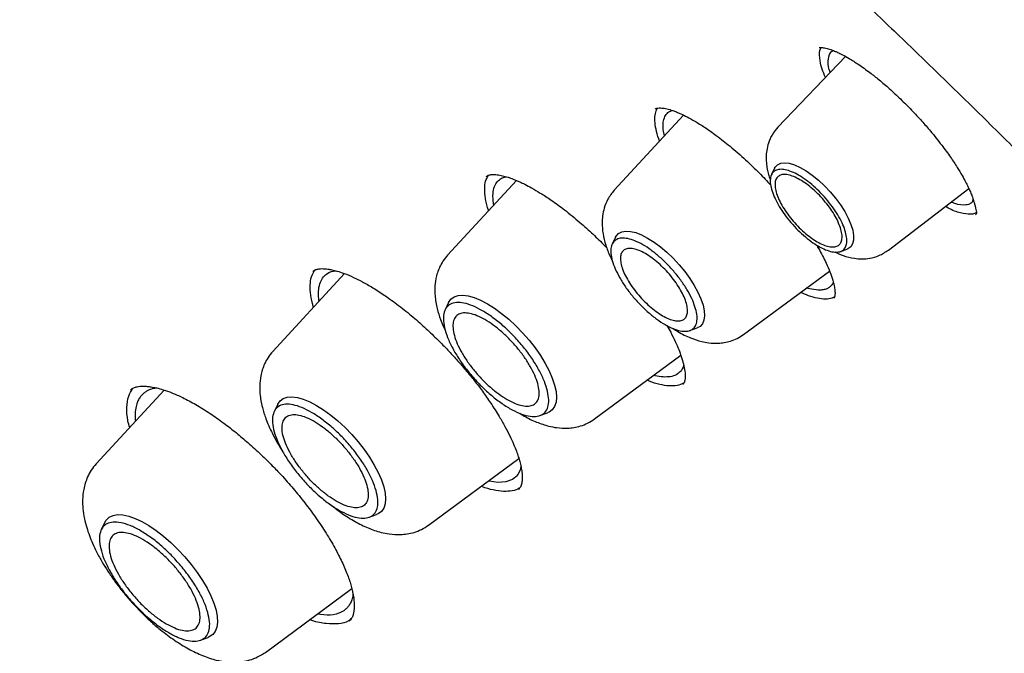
# Model space of a CAD drawing. Header units: millimetres. Extents: x 8 to 1762, y 12 to 2803.
# Tile 36 of 119: x 1512 to 1527, y 1042 to 1052. Entities that reach past the tile are written whole.
import ezdxf

# ---------------------------------------------------------------- set-up
doc = ezdxf.new("R2010")
doc.units = ezdxf.units.MM

msp = doc.modelspace()

# ---------------------------------------------------------------- linework, layer by layer
at = {"color": 7, "linetype": 'Continuous', "lineweight": 30}
for p, q in [((1524.345, 1051.217), (1523.314, 1050.139)), ((1521.869, 1050.321), (1520.811, 1049.172)), ((1523.263, 1049.509), (1523.215, 1049.412)), ((1519.317, 1049.324), (1518.266, 1048.181)), ((1525.002, 1048.258), (1526.229, 1049.201)), ((1526.335, 1048.801), (1526.331, 1048.795)), ((1520.834, 1048.456), (1520.783, 1048.351)), ((1524.269, 1048.238), (1524.371, 1048.274)), ((1522.788, 1046.97), (1524.101, 1047.939)), ((1516.691, 1047.9), (1515.596, 1046.711)), ((1518.281, 1047.456), (1518.228, 1047.346)), ((1521.969, 1047.029), (1522.079, 1047.069)), ((1520.512, 1045.679), (1521.829, 1046.652)), ((1513.935, 1046.12), (1512.898, 1044.993)), ((1515.671, 1045.902), (1515.617, 1045.793)), ((1519.678, 1045.731), (1519.792, 1045.772)), ((1517.977, 1044.057), (1519.355, 1045.075)), ((1517.067, 1044.178), (1517.182, 1044.219)), ((1513.03, 1044.098), (1512.975, 1043.988)), ((1515.482, 1042.113), (1516.802, 1043.088)), ((1514.491, 1042.299), (1514.607, 1042.341))]:
    msp.add_line(p, q, dxfattribs=at)
at = {"color": 7, "linetype": 'Continuous', "lineweight": 30, "flags": 128}
for points in [[(1523.263, 1049.509), (1523.272, 1049.525), (1523.308, 1049.563), (1523.356, 1049.585), (1523.417, 1049.593), (1523.487, 1049.584), (1523.567, 1049.561), (1523.653, 1049.522), (1523.744, 1049.469), (1523.838, 1049.404), (1523.932, 1049.328), (1524.024, 1049.242), (1524.112, 1049.149), (1524.195, 1049.051), (1524.269, 1048.949), (1524.334, 1048.848), (1524.388, 1048.748), (1524.429, 1048.652), (1524.457, 1048.563), (1524.47, 1048.483), (1524.47, 1048.412), (1524.455, 1048.354), (1524.426, 1048.31), (1524.383, 1048.28), (1524.371, 1048.274)], [(1520.834, 1048.456), (1520.844, 1048.473), (1520.88, 1048.513), (1520.93, 1048.539), (1520.991, 1048.55), (1521.062, 1048.545), (1521.142, 1048.525), (1521.23, 1048.491), (1521.323, 1048.443), (1521.42, 1048.381), (1521.518, 1048.308), (1521.617, 1048.225), (1521.712, 1048.133), (1521.804, 1048.034), (1521.889, 1047.931), (1521.966, 1047.825), (1522.034, 1047.718), (1522.092, 1047.614), (1522.137, 1047.513), (1522.169, 1047.418), (1522.187, 1047.331), (1522.192, 1047.253), (1522.183, 1047.187), (1522.159, 1047.133), (1522.123, 1047.093), (1522.079, 1047.069)], [(1518.281, 1047.456), (1518.282, 1047.456), (1518.317, 1047.507), (1518.366, 1047.543), (1518.427, 1047.564), (1518.499, 1047.569), (1518.582, 1047.559), (1518.673, 1047.534), (1518.771, 1047.494), (1518.875, 1047.44), (1518.983, 1047.372), (1519.092, 1047.292), (1519.202, 1047.202), (1519.309, 1047.102), (1519.413, 1046.994), (1519.511, 1046.882), (1519.602, 1046.765), (1519.685, 1046.646), (1519.757, 1046.528), (1519.818, 1046.412), (1519.866, 1046.301), (1519.902, 1046.196), (1519.923, 1046.098), (1519.93, 1046.011), (1519.923, 1045.934), (1519.901, 1045.87), (1519.866, 1045.82), (1519.817, 1045.784), (1519.792, 1045.772)], [(1515.671, 1045.902), (1515.671, 1045.903), (1515.707, 1045.954), (1515.755, 1045.99), (1515.816, 1046.011), (1515.889, 1046.016), (1515.971, 1046.006), (1516.062, 1045.981), (1516.161, 1045.941), (1516.265, 1045.886), (1516.372, 1045.819), (1516.482, 1045.739), (1516.591, 1045.648), (1516.699, 1045.549), (1516.803, 1045.441), (1516.901, 1045.328), (1516.992, 1045.212), (1517.074, 1045.093), (1517.147, 1044.975), (1517.208, 1044.859), (1517.256, 1044.748), (1517.291, 1044.642), (1517.313, 1044.545), (1517.32, 1044.457), (1517.312, 1044.381), (1517.291, 1044.317), (1517.256, 1044.266), (1517.207, 1044.23), (1517.182, 1044.219)], [(1519.387, 1044.953), (1519.374, 1044.896), (1519.337, 1044.828), (1519.317, 1044.804), (1519.312, 1044.799), (1519.311, 1044.797), (1519.31, 1044.797), (1519.31, 1044.797), (1519.31, 1044.797), (1519.31, 1044.797), (1519.31, 1044.797), (1519.31, 1044.797), (1519.31, 1044.797), (1519.256, 1044.755), (1519.155, 1044.718), (1519.035, 1044.709), (1518.899, 1044.727), (1518.888, 1044.73)], [(1513.03, 1044.098), (1513.052, 1044.135), (1513.097, 1044.177), (1513.155, 1044.205), (1513.225, 1044.217), (1513.305, 1044.213), (1513.394, 1044.194), (1513.492, 1044.16), (1513.596, 1044.111), (1513.704, 1044.049), (1513.815, 1043.973), (1513.927, 1043.886), (1514.039, 1043.789), (1514.147, 1043.684), (1514.251, 1043.572), (1514.349, 1043.454), (1514.44, 1043.334), (1514.521, 1043.213), (1514.591, 1043.093), (1514.65, 1042.975), (1514.695, 1042.863), (1514.728, 1042.757), (1514.746, 1042.659), (1514.75, 1042.572), (1514.74, 1042.496), (1514.716, 1042.433), (1514.677, 1042.384), (1514.626, 1042.349), (1514.607, 1042.341)]]:
    msp.add_lwpolyline(points, dxfattribs=at)
at = {"color": 7, "linetype": 'Continuous', "lineweight": 30}
for points, knots in [([(1566.118, 1002.181), (1566.206, 1002.264), (1566.372, 1002.422), (1566.576, 1002.629), (1566.765, 1002.83), (1566.943, 1003.029), (1567.103, 1003.218), (1567.25, 1003.399), (1567.397, 1003.588), (1567.538, 1003.779), (1567.672, 1003.97), (1567.801, 1004.162), (1567.935, 1004.371), (1568.076, 1004.602), (1568.217, 1004.848), (1568.352, 1005.1), (1568.485, 1005.362), (1568.615, 1005.636), (1568.74, 1005.917), (1568.853, 1006.19), (1568.954, 1006.45), (1569.044, 1006.699), (1569.132, 1006.956), (1569.219, 1007.23), (1569.306, 1007.524), (1569.39, 1007.835), (1569.471, 1008.162), (1569.548, 1008.508), (1569.619, 1008.865), (1569.684, 1009.235), (1569.734, 1009.566), (1569.772, 1009.849), (1569.799, 1010.071), (1569.821, 1010.274), (1569.839, 1010.456), (1569.856, 1010.644), (1569.872, 1010.85), (1569.889, 1011.092), (1569.904, 1011.363), (1569.915, 1011.623), (1569.922, 1011.868), (1569.927, 1012.091), (1569.929, 1012.318), (1569.929, 1012.531), (1569.928, 1012.702), (1569.926, 1012.829), (1569.924, 1012.918), (1569.922, 1012.993), (1569.921, 1013.068), (1569.918, 1013.17), (1569.913, 1013.312), (1569.906, 1013.502), (1569.892, 1013.79), (1569.869, 1014.161), (1569.836, 1014.599), (1569.792, 1015.072), (1569.737, 1015.577), (1569.668, 1016.113), (1569.594, 1016.628), (1569.513, 1017.132), (1569.427, 1017.626), (1569.335, 1018.107), (1569.244, 1018.561), (1569.152, 1018.991), (1569.058, 1019.41), (1568.949, 1019.869), (1568.82, 1020.387), (1568.668, 1020.97), (1568.495, 1021.592), (1568.339, 1022.126), (1568.211, 1022.548), (1568.122, 1022.835), (1568.039, 1023.099), (1567.962, 1023.338), (1567.887, 1023.569), (1567.815, 1023.786), (1567.744, 1023.999), (1567.664, 1024.233), (1567.566, 1024.517), (1567.444, 1024.863), (1567.306, 1025.248), (1567.145, 1025.687), (1566.958, 1026.181), (1566.744, 1026.734), (1566.505, 1027.335), (1566.241, 1027.979), (1565.957, 1028.651), (1565.604, 1029.463), (1565.179, 1030.404), (1564.677, 1031.475), (1564.196, 1032.461), (1563.744, 1033.36), (1563.324, 1034.173), (1562.9, 1034.974), (1562.481, 1035.746), (1562.078, 1036.474), (1561.696, 1037.149), (1561.356, 1037.741), (1561.056, 1038.255), (1560.795, 1038.697), (1560.54, 1039.123), (1560.277, 1039.56), (1559.99, 1040.029), (1559.682, 1040.527), (1559.355, 1041.05), (1559.007, 1041.599), (1558.632, 1042.182), (1558.232, 1042.796), (1557.703, 1043.595), (1557.053, 1044.559), (1556.284, 1045.671), (1555.515, 1046.757), (1554.748, 1047.816), (1553.879, 1048.989), (1552.896, 1050.282), (1551.789, 1051.698), (1550.658, 1053.103), (1549.505, 1054.496), (1548.33, 1055.877), (1547.134, 1057.243), (1545.92, 1058.593), (1544.731, 1059.88), (1543.57, 1061.104), (1542.441, 1062.266), (1541.3, 1063.411), (1540.149, 1064.538), (1539.072, 1065.566), (1538.066, 1066.505), (1537.126, 1067.365), (1536.162, 1068.23), (1535.171, 1069.098), (1534.282, 1069.86), (1533.5, 1070.518), (1532.832, 1071.071), (1532.17, 1071.611), (1531.531, 1072.123), (1530.938, 1072.593), (1530.391, 1073.019), (1529.892, 1073.404), (1529.436, 1073.751), (1529.082, 1074.017), (1528.816, 1074.215), (1528.613, 1074.366), (1528.385, 1074.535), (1528.118, 1074.731), (1527.813, 1074.953), (1527.47, 1075.201), (1527.09, 1075.473), (1526.672, 1075.769), (1526.212, 1076.091), (1525.709, 1076.437), (1525.165, 1076.808), (1524.581, 1077.198), (1523.959, 1077.607), (1523.302, 1078.03), (1522.613, 1078.465), (1521.891, 1078.91), (1521.133, 1079.367), (1520.619, 1079.666), (1520.355, 1079.819)], [0, 0, 0, 0, 0.005222, 0.0099109, 0.0145947, 0.0193305, 0.0235696, 0.0275822, 0.0318769, 0.0363006, 0.0403132, 0.0444077, 0.0488708, 0.0537545, 0.0589458, 0.0640399, 0.0689969, 0.0745937, 0.0799893, 0.0851358, 0.0899366, 0.0943888, 0.0986791, 0.1037885, 0.1088676, 0.1140513, 0.1197888, 0.125481, 0.1313728, 0.1373576, 0.1434353, 0.1472309, 0.1507115, 0.1538495, 0.1566451, 0.1591471, 0.1624593, 0.1661071, 0.1701377, 0.1746455, 0.1777244, 0.1809928, 0.1844426, 0.1876177, 0.1902516, 0.1917987, 0.193071, 0.1940686, 0.195013, 0.1962718, 0.198404, 0.2010846, 0.2043135, 0.2105327, 0.2165325, 0.2223117, 0.229706, 0.2367048, 0.2433523, 0.2496872, 0.2561776, 0.2623048, 0.2680696, 0.2734727, 0.2786241, 0.2840091, 0.2907292, 0.2978533, 0.3053812, 0.3133124, 0.3169648, 0.3203787, 0.323485, 0.3262838, 0.328775, 0.3315725, 0.3338662, 0.3361947, 0.3397214, 0.3437107, 0.3481384, 0.3530012, 0.358741, 0.364988, 0.3717423, 0.3790032, 0.386578, 0.3941151, 0.4058684, 0.417511, 0.4290433, 0.4377947, 0.4464817, 0.4551025, 0.463366, 0.4710591, 0.4781823, 0.4847355, 0.4897508, 0.4943722, 0.498652, 0.5031697, 0.508086, 0.513401, 0.5187774, 0.5245081, 0.5305931, 0.5370324, 0.5437507, 0.5556155, 0.5672271, 0.5785855, 0.589691, 0.6005436, 0.6156064, 0.6306208, 0.6456341, 0.6606464, 0.6756582, 0.6906698, 0.7056812, 0.7206926, 0.7341433, 0.7475945, 0.7610463, 0.7744983, 0.7879508, 0.7985309, 0.8092981, 0.820318, 0.831591, 0.8431171, 0.8505839, 0.8581534, 0.8657817, 0.8730206, 0.8797532, 0.8858724, 0.891503, 0.8966447, 0.9012976, 0.9034786, 0.9056296, 0.9081849, 0.911197, 0.9146659, 0.9185176, 0.9228101, 0.9275434, 0.9327177, 0.9384392, 0.944618, 0.9512542, 0.958348, 0.9658995, 0.9737617, 0.9820657, 0.9908117, 1, 1, 1, 1]), ([(1482.247, 1069.873), (1482.297, 1069.912), (1482.447, 1070.026), (1482.708, 1070.203), (1483.029, 1070.405), (1483.363, 1070.593), (1483.707, 1070.768), (1484.061, 1070.929), (1484.427, 1071.077), (1484.803, 1071.212), (1485.189, 1071.334), (1485.585, 1071.442), (1485.992, 1071.537), (1486.409, 1071.618), (1486.835, 1071.686), (1487.271, 1071.741), (1487.717, 1071.782), (1488.172, 1071.81), (1488.637, 1071.825), (1489.111, 1071.826), (1489.594, 1071.813), (1490.085, 1071.787), (1490.586, 1071.748), (1491.096, 1071.696), (1491.613, 1071.629), (1492.14, 1071.55), (1492.674, 1071.457), (1493.217, 1071.351), (1493.767, 1071.231), (1494.325, 1071.098), (1494.89, 1070.952), (1495.463, 1070.792), (1496.042, 1070.619), (1496.629, 1070.433), (1497.222, 1070.234), (1497.822, 1070.022), (1498.428, 1069.797), (1499.04, 1069.559), (1499.658, 1069.308), (1500.281, 1069.044), (1500.91, 1068.768), (1501.545, 1068.479), (1502.184, 1068.178), (1502.828, 1067.864), (1503.477, 1067.537), (1504.13, 1067.199), (1504.787, 1066.848), (1505.448, 1066.486), (1506.113, 1066.111), (1506.781, 1065.725), (1507.453, 1065.327), (1508.127, 1064.918), (1508.805, 1064.497), (1509.485, 1064.065), (1510.167, 1063.622), (1510.851, 1063.168), (1511.538, 1062.704), (1512.225, 1062.228), (1512.915, 1061.742), (1513.605, 1061.246), (1514.297, 1060.74), (1514.989, 1060.224), (1515.681, 1059.698), (1516.374, 1059.162), (1517.067, 1058.617), (1517.76, 1058.062), (1518.452, 1057.499), (1519.144, 1056.926), (1519.834, 1056.345), (1520.524, 1055.755), (1521.212, 1055.157), (1521.899, 1054.551), (1522.583, 1053.937), (1523.266, 1053.315), (1523.947, 1052.686), (1524.625, 1052.049), (1525.3, 1051.405), (1525.972, 1050.755), (1526.641, 1050.098), (1527.307, 1049.434), (1527.969, 1048.764), (1528.627, 1048.088), (1529.281, 1047.406), (1529.931, 1046.719), (1530.576, 1046.026), (1531.216, 1045.328), (1531.852, 1044.626), (1532.483, 1043.918), (1533.108, 1043.207), (1533.727, 1042.491), (1534.341, 1041.771), (1534.949, 1041.048), (1535.551, 1040.321), (1536.146, 1039.591), (1536.735, 1038.858), (1537.317, 1038.122), (1537.892, 1037.384), (1538.46, 1036.643), (1539.02, 1035.901), (1539.573, 1035.157), (1540.118, 1034.411), (1540.656, 1033.664), (1541.185, 1032.917), (1541.706, 1032.168), (1542.219, 1031.419), (1542.723, 1030.67), (1543.219, 1029.92), (1543.705, 1029.171), (1544.182, 1028.423), (1544.65, 1027.675), (1545.109, 1026.929), (1545.558, 1026.183), (1545.998, 1025.439), (1546.428, 1024.697), (1546.847, 1023.957), (1547.257, 1023.219), (1547.656, 1022.484), (1548.045, 1021.751), (1548.423, 1021.022), (1548.791, 1020.296), (1549.148, 1019.573), (1549.494, 1018.854), (1549.83, 1018.139), (1550.154, 1017.428), (1550.467, 1016.721), (1550.768, 1016.02), (1551.058, 1015.323), (1551.337, 1014.631), (1551.604, 1013.945), (1551.859, 1013.264), (1552.103, 1012.59), (1552.335, 1011.921), (1552.555, 1011.259), (1552.763, 1010.603), (1552.959, 1009.954), (1553.142, 1009.312), (1553.314, 1008.677), (1553.474, 1008.05), (1553.621, 1007.43), (1553.756, 1006.818), (1553.878, 1006.215), (1553.989, 1005.619), (1554.087, 1005.032), (1554.172, 1004.454), (1554.245, 1003.884), (1554.306, 1003.324), (1554.354, 1002.772), (1554.39, 1002.23), (1554.413, 1001.698), (1554.424, 1001.175), (1554.422, 1000.663), (1554.408, 1000.16), (1554.382, 999.668), (1554.343, 999.186), (1554.292, 998.715), (1554.229, 998.254), (1554.153, 997.804), (1554.065, 997.365), (1553.965, 996.937), (1553.853, 996.52), (1553.728, 996.115), (1553.592, 995.721), (1553.443, 995.338), (1553.282, 994.967), (1553.109, 994.608), (1552.924, 994.26), (1552.727, 993.925), (1552.518, 993.601), (1552.297, 993.289), (1552.064, 992.99), (1551.857, 992.745), (1551.725, 992.605), (1551.678, 992.555)], [0, 0, 0, 0, 0.003019, 0.009018, 0.015013, 0.021003, 0.026987, 0.032964, 0.038934, 0.044896, 0.05085, 0.056798, 0.062738, 0.068672, 0.074599, 0.080522, 0.086439, 0.092353, 0.098263, 0.10417, 0.110074, 0.115976, 0.121877, 0.127776, 0.133675, 0.139572, 0.14547, 0.151367, 0.157264, 0.163161, 0.169058, 0.174956, 0.180854, 0.186753, 0.192652, 0.198551, 0.204451, 0.210352, 0.216253, 0.222155, 0.228057, 0.23396, 0.239864, 0.245768, 0.251673, 0.257578, 0.263484, 0.269391, 0.275298, 0.281205, 0.287113, 0.293021, 0.29893, 0.304839, 0.310749, 0.316659, 0.322569, 0.32848, 0.334391, 0.340302, 0.346214, 0.352126, 0.358038, 0.363951, 0.369863, 0.375776, 0.381689, 0.387603, 0.393516, 0.39943, 0.405344, 0.411258, 0.417172, 0.423087, 0.429001, 0.434916, 0.44083, 0.446745, 0.45266, 0.458575, 0.46449, 0.470405, 0.47632, 0.482235, 0.488151, 0.494066, 0.499981, 0.505896, 0.511812, 0.517727, 0.523642, 0.529557, 0.535472, 0.541388, 0.547303, 0.553218, 0.559132, 0.565047, 0.570962, 0.576877, 0.582791, 0.588705, 0.59462, 0.600534, 0.606448, 0.612361, 0.618275, 0.624188, 0.630102, 0.636015, 0.641927, 0.64784, 0.653752, 0.659664, 0.665576, 0.671487, 0.677399, 0.683309, 0.68922, 0.69513, 0.70104, 0.706949, 0.712858, 0.718766, 0.724674, 0.730582, 0.736489, 0.742396, 0.748302, 0.754207, 0.760112, 0.766017, 0.77192, 0.777823, 0.783726, 0.789628, 0.795529, 0.80143, 0.80733, 0.81323, 0.819129, 0.825027, 0.830925, 0.836822, 0.842719, 0.848615, 0.854512, 0.860408, 0.866304, 0.872201, 0.878098, 0.883995, 0.889893, 0.895793, 0.901694, 0.907597, 0.913503, 0.919412, 0.925324, 0.93124, 0.937161, 0.943087, 0.949019, 0.954958, 0.960904, 0.966857, 0.972818, 0.978786, 0.984762, 0.990744, 0.996733, 1, 1, 1, 1]), ([(1523.944, 1051.353), (1523.945, 1051.353), (1523.949, 1051.354), (1523.986, 1051.354), (1524.056, 1051.342), (1524.125, 1051.321), (1524.18, 1051.299), (1524.231, 1051.277), (1524.305, 1051.241), (1524.41, 1051.182), (1524.55, 1051.093), (1524.704, 1050.983), (1524.863, 1050.857), (1525.02, 1050.724), (1525.13, 1050.62), (1525.187, 1050.567)], [0, 0, 0, 0, 0.1101407, 0.2120741, 0.3048091, 0.3791289, 0.4083392, 0.4420556, 0.49247, 0.5596574, 0.6437244, 0.744843, 0.8219099, 0.9068573, 1, 1, 1, 1]), ([(1524.039, 1050.896), (1524.021, 1050.939), (1523.973, 1051.054), (1523.949, 1051.201), (1523.947, 1051.312), (1523.972, 1051.347), (1523.976, 1051.353)], [0, 0, 0, 0, 0.212938, 0.571227, 0.929922, 1, 1, 1, 1]), ([(1524.112, 1050.972), (1524.102, 1051.002), (1524.071, 1051.103), (1524.088, 1051.217), (1524.118, 1051.297), (1524.162, 1051.306), (1524.163, 1051.306)], [0, 0, 0, 0, 0.168509, 0.582765, 0.996633, 1, 1, 1, 1]), ([(1525.187, 1050.567), (1525.243, 1050.511), (1525.353, 1050.403), (1525.506, 1050.237), (1525.661, 1050.058), (1525.811, 1049.871), (1525.947, 1049.685), (1526.05, 1049.529), (1526.125, 1049.404), (1526.178, 1049.306), (1526.217, 1049.229), (1526.248, 1049.161), (1526.275, 1049.096), (1526.296, 1049.039), (1526.311, 1048.989), (1526.324, 1048.944), (1526.335, 1048.895), (1526.344, 1048.851), (1526.348, 1048.817), (1526.341, 1048.806), (1526.337, 1048.8)], [0, 0, 0, 0, 0.073362, 0.14202, 0.205975, 0.292923, 0.369042, 0.43435, 0.489026, 0.533312, 0.567202, 0.600274, 0.635071, 0.673204, 0.698086, 0.735203, 0.784331, 0.845039, 0.916901, 1, 1, 1, 1]), ([(1521.504, 1049.925), (1521.5, 1049.935), (1521.474, 1050.001), (1521.448, 1050.107), (1521.429, 1050.239), (1521.435, 1050.348), (1521.459, 1050.401), (1521.47, 1050.427)], [0, 0, 0, 0, 0.047013, 0.28897, 0.530944, 0.773173, 1, 1, 1, 1]), ([(1521.438, 1050.415), (1521.445, 1050.419), (1521.458, 1050.427), (1521.491, 1050.431), (1521.542, 1050.43), (1521.614, 1050.419), (1521.691, 1050.396), (1521.765, 1050.369), (1521.836, 1050.338), (1521.93, 1050.293), (1522.05, 1050.226), (1522.199, 1050.133), (1522.379, 1050.006), (1522.59, 1049.842), (1522.741, 1049.708), (1522.82, 1049.637)], [0, 0, 0, 0, 0.102472, 0.184512, 0.245552, 0.320723, 0.394948, 0.432027, 0.477269, 0.534282, 0.603119, 0.683873, 0.7767, 0.881885, 1, 1, 1, 1]), ([(1521.579, 1050.006), (1521.576, 1050.021), (1521.567, 1050.054), (1521.562, 1050.099), (1521.558, 1050.146), (1521.559, 1050.19), (1521.567, 1050.252), (1521.592, 1050.317), (1521.638, 1050.369), (1521.68, 1050.386), (1521.698, 1050.392)], [0, 0, 0, 0, 0.070727, 0.155165, 0.24232, 0.33219, 0.424769, 0.652544, 0.85294, 1, 1, 1, 1]), ([(1523.314, 1050.138), (1523.282, 1050.099), (1523.22, 1050.025), (1523.167, 1049.899), (1523.14, 1049.784), (1523.131, 1049.673), (1523.137, 1049.572), (1523.153, 1049.477), (1523.173, 1049.396), (1523.19, 1049.349), (1523.199, 1049.326)], [0, 0, 0, 0, 0.176528, 0.33302, 0.46925, 0.585847, 0.714838, 0.822638, 0.913111, 1, 1, 1, 1]), ([(1522.82, 1049.637), (1522.891, 1049.57), (1523.022, 1049.447), (1523.146, 1049.313), (1523.203, 1049.252)], [0, 0, 0, 0, 0.543239, 1, 1, 1, 1]), ([(1518.894, 1048.864), (1518.887, 1048.885), (1518.858, 1048.966), (1518.836, 1049.089), (1518.83, 1049.227), (1518.848, 1049.334), (1518.88, 1049.382), (1518.893, 1049.403)], [0, 0, 0, 0, 0.087757, 0.330803, 0.574056, 0.817173, 1, 1, 1, 1]), ([(1518.856, 1049.383), (1518.868, 1049.391), (1518.889, 1049.406), (1518.944, 1049.415), (1519.015, 1049.413), (1519.1, 1049.398), (1519.183, 1049.375), (1519.256, 1049.349), (1519.317, 1049.324), (1519.377, 1049.298), (1519.453, 1049.261), (1519.557, 1049.206), (1519.691, 1049.127), (1519.859, 1049.017), (1520.061, 1048.87), (1520.208, 1048.748), (1520.286, 1048.682)], [0, 0, 0, 0, 0.103299, 0.196836, 0.280522, 0.354233, 0.417754, 0.470681, 0.503397, 0.534229, 0.577404, 0.634158, 0.704566, 0.788773, 0.887065, 1, 1, 1, 1]), ([(1518.973, 1048.95), (1518.971, 1048.961), (1518.966, 1048.989), (1518.962, 1049.03), (1518.959, 1049.074), (1518.961, 1049.146), (1518.978, 1049.229), (1519.024, 1049.308), (1519.076, 1049.349), (1519.116, 1049.367), (1519.133, 1049.374), (1519.14, 1049.376), (1519.143, 1049.377), (1519.144, 1049.377), (1519.145, 1049.377), (1519.145, 1049.377), (1519.145, 1049.377), (1519.145, 1049.378), (1519.15, 1049.379), (1519.156, 1049.379), (1519.162, 1049.379)], [0, 0, 0, 0, 0.048437, 0.115582, 0.184338, 0.254704, 0.47189, 0.663217, 0.846849, 0.91744, 0.94652, 0.958933, 0.96432, 0.966676, 0.967709, 0.968164, 0.968364, 0.968452, 0.968521, 1, 1, 1, 1]), ([(1520.811, 1049.172), (1520.777, 1049.128), (1520.712, 1049.046), (1520.658, 1048.909), (1520.632, 1048.787), (1520.624, 1048.653), (1520.637, 1048.506), (1520.68, 1048.334), (1520.731, 1048.195), (1520.774, 1048.113), (1520.786, 1048.09)], [0, 0, 0, 0, 0.147372, 0.275366, 0.383997, 0.473992, 0.623411, 0.776934, 0.934726, 1, 1, 1, 1]), ([(1526.296, 1049.036), (1526.29, 1049.014), (1526.281, 1048.984), (1526.25, 1048.967), (1526.222, 1048.955), (1526.154, 1048.943), (1526.071, 1048.945), (1525.979, 1048.986), (1525.96, 1048.994)], [0, 0, 0, 0, 0.198996, 0.278532, 0.372499, 0.505651, 0.898587, 1, 1, 1, 1]), ([(1526.345, 1048.831), (1526.327, 1048.822), (1526.277, 1048.797), (1526.147, 1048.812), (1526.004, 1048.852), (1525.901, 1048.908), (1525.869, 1048.925)], [0, 0, 0, 0, 0.1794164, 0.5151666, 0.8531344, 1, 1, 1, 1]), ([(1520.286, 1048.682), (1520.354, 1048.622), (1520.482, 1048.509), (1520.62, 1048.375), (1520.689, 1048.303), (1520.7, 1048.292)], [0, 0, 0, 0, 0.482119, 0.918214, 1, 1, 1, 1]), ([(1523.9, 1048.339), (1523.907, 1048.328), (1523.936, 1048.28), (1523.981, 1048.197), (1524.042, 1048.08), (1524.098, 1047.954), (1524.145, 1047.824), (1524.173, 1047.719), (1524.186, 1047.634), (1524.186, 1047.571), (1524.18, 1047.534), (1524.172, 1047.524), (1524.168, 1047.518)], [0, 0, 0, 0, 0.023514, 0.099649, 0.178609, 0.288154, 0.403158, 0.525119, 0.620907, 0.726885, 0.853135, 1, 1, 1, 1]), ([(1524.183, 1048.231), (1524.225, 1048.211), (1524.322, 1048.166), (1524.458, 1048.133), (1524.597, 1048.122), (1524.724, 1048.132), (1524.867, 1048.17), (1524.955, 1048.228), (1525.002, 1048.258)], [0, 0, 0, 0, 0.158826, 0.369908, 0.493808, 0.639587, 0.808355, 1, 1, 1, 1]), ([(1518.266, 1048.181), (1518.241, 1048.152), (1518.194, 1048.095), (1518.13, 1047.976), (1518.085, 1047.836), (1518.069, 1047.685), (1518.074, 1047.535), (1518.101, 1047.374), (1518.15, 1047.219), (1518.193, 1047.109), (1518.219, 1047.054), (1518.23, 1047.033)], [0, 0, 0, 0, 0.097059, 0.186126, 0.33984, 0.462198, 0.558264, 0.72105, 0.858137, 0.944859, 1, 1, 1, 1]), ([(1516.218, 1047.387), (1516.212, 1047.405), (1516.186, 1047.487), (1516.167, 1047.613), (1516.165, 1047.76), (1516.189, 1047.876), (1516.226, 1047.93), (1516.242, 1047.955)], [0, 0, 0, 0, 0.070834, 0.314817, 0.558664, 0.802144, 1, 1, 1, 1]), ([(1516.206, 1047.933), (1516.22, 1047.943), (1516.245, 1047.961), (1516.294, 1047.972), (1516.342, 1047.976), (1516.39, 1047.974), (1516.441, 1047.969), (1516.502, 1047.958), (1516.583, 1047.938), (1516.692, 1047.902), (1516.822, 1047.847), (1516.969, 1047.774), (1517.128, 1047.683), (1517.313, 1047.565), (1517.447, 1047.465), (1517.518, 1047.413)], [0, 0, 0, 0, 0.10866, 0.196378, 0.262857, 0.310042, 0.355528, 0.40298, 0.459972, 0.533614, 0.624043, 0.703045, 0.791814, 0.890639, 1, 1, 1, 1]), ([(1516.303, 1047.479), (1516.301, 1047.49), (1516.291, 1047.557), (1516.292, 1047.659), (1516.319, 1047.77), (1516.358, 1047.835), (1516.39, 1047.869), (1516.405, 1047.881), (1516.411, 1047.886), (1516.413, 1047.888), (1516.415, 1047.889), (1516.415, 1047.889), (1516.415, 1047.889), (1516.415, 1047.889), (1516.415, 1047.889), (1516.446, 1047.912), (1516.488, 1047.937), (1516.547, 1047.942), (1516.56, 1047.943)], [0, 0, 0, 0, 0.044746, 0.251189, 0.433382, 0.608671, 0.676216, 0.704077, 0.715976, 0.721142, 0.723401, 0.724393, 0.724828, 0.72502, 0.725104, 0.725171, 0.941584, 1, 1, 1, 1]), ([(1524.159, 1047.764), (1524.157, 1047.761), (1524.152, 1047.748), (1524.14, 1047.731), (1524.124, 1047.711), (1524.107, 1047.695), (1524.083, 1047.678), (1524.047, 1047.66), (1523.994, 1047.648), (1523.912, 1047.644), (1523.832, 1047.659), (1523.769, 1047.675), (1523.754, 1047.68), (1523.752, 1047.681)], [0, 0, 0, 0, 0.024843, 0.102882, 0.172017, 0.232238, 0.294966, 0.409957, 0.551805, 0.686025, 0.931327, 0.987917, 1, 1, 1, 1]), ([(1524.18, 1047.544), (1524.167, 1047.536), (1524.128, 1047.515), (1524.04, 1047.506), (1523.92, 1047.519), (1523.793, 1047.553), (1523.699, 1047.594), (1523.658, 1047.612)], [0, 0, 0, 0, 0.126265, 0.356237, 0.586894, 0.818807, 1, 1, 1, 1]), ([(1517.518, 1047.413), (1517.592, 1047.355), (1517.733, 1047.244), (1517.934, 1047.064), (1518.112, 1046.894), (1518.267, 1046.736), (1518.401, 1046.59), (1518.536, 1046.436), (1518.669, 1046.274), (1518.804, 1046.097), (1518.933, 1045.912), (1519.047, 1045.733), (1519.143, 1045.564), (1519.216, 1045.423), (1519.274, 1045.297), (1519.316, 1045.191), (1519.347, 1045.103), (1519.371, 1045.023), (1519.39, 1044.945), (1519.404, 1044.864), (1519.409, 1044.781), (1519.404, 1044.708), (1519.387, 1044.645), (1519.364, 1044.618), (1519.352, 1044.603)], [0, 0, 0, 0, 0.062726, 0.119876, 0.171379, 0.217152, 0.257523, 0.294725, 0.345257, 0.389928, 0.438877, 0.496489, 0.539723, 0.583431, 0.622433, 0.65665, 0.686089, 0.713387, 0.744889, 0.780784, 0.821407, 0.870958, 0.930494, 1, 1, 1, 1]), ([(1521.617, 1047.106), (1521.637, 1047.071), (1521.685, 1046.986), (1521.745, 1046.864), (1521.798, 1046.74), (1521.84, 1046.624), (1521.873, 1046.511), (1521.895, 1046.397), (1521.898, 1046.302), (1521.886, 1046.237), (1521.868, 1046.215), (1521.858, 1046.204)], [0, 0, 0, 0, 0.068162, 0.167498, 0.257052, 0.342151, 0.443381, 0.562187, 0.695427, 0.841158, 1, 1, 1, 1]), ([(1521.715, 1047.059), (1521.738, 1047.043), (1521.825, 1046.984), (1521.97, 1046.917), (1522.124, 1046.865), (1522.269, 1046.838), (1522.386, 1046.833), (1522.497, 1046.845), (1522.593, 1046.868), (1522.693, 1046.907), (1522.756, 1046.948), (1522.788, 1046.97)], [0, 0, 0, 0, 0.067798, 0.25214, 0.410388, 0.504042, 0.632125, 0.709946, 0.797201, 0.893935, 1, 1, 1, 1]), ([(1515.596, 1046.711), (1515.57, 1046.68), (1515.522, 1046.622), (1515.47, 1046.525), (1515.434, 1046.431), (1515.406, 1046.319), (1515.393, 1046.196), (1515.399, 1046.038), (1515.429, 1045.867), (1515.481, 1045.703), (1515.534, 1045.571), (1515.592, 1045.447), (1515.663, 1045.318), (1515.717, 1045.227), (1515.746, 1045.185), (1515.746, 1045.184)], [0, 0, 0, 0, 0.07628, 0.14637, 0.210189, 0.267776, 0.364764, 0.441702, 0.572045, 0.681394, 0.750547, 0.827681, 0.919406, 0.997788, 1, 1, 1, 1]), ([(1521.873, 1046.501), (1521.872, 1046.495), (1521.865, 1046.457), (1521.833, 1046.413), (1521.796, 1046.377), (1521.772, 1046.362), (1521.766, 1046.358), (1521.762, 1046.356), (1521.761, 1046.355), (1521.76, 1046.355), (1521.76, 1046.355), (1521.733, 1046.34), (1521.672, 1046.32), (1521.562, 1046.318), (1521.476, 1046.328), (1521.424, 1046.344), (1521.417, 1046.347)], [0, 0, 0, 0, 0.034268, 0.211283, 0.351677, 0.381049, 0.394873, 0.40157, 0.404865, 0.405274, 0.405479, 0.405509, 0.607233, 0.792365, 0.970743, 1, 1, 1, 1]), ([(1521.871, 1046.224), (1521.84, 1046.211), (1521.778, 1046.184), (1521.655, 1046.179), (1521.51, 1046.203), (1521.395, 1046.235), (1521.325, 1046.267), (1521.315, 1046.271)], [0, 0, 0, 0, 0.235436, 0.475932, 0.717684, 0.959294, 1, 1, 1, 1]), ([(1513.409, 1045.548), (1513.399, 1045.582), (1513.368, 1045.696), (1513.362, 1045.858), (1513.384, 1046.03), (1513.435, 1046.109), (1513.459, 1046.148)], [0, 0, 0, 0, 0.12785, 0.425019, 0.722275, 1, 1, 1, 1]), ([(1513.423, 1046.125), (1513.439, 1046.137), (1513.466, 1046.157), (1513.517, 1046.171), (1513.565, 1046.178), (1513.616, 1046.18), (1513.673, 1046.177), (1513.74, 1046.169), (1513.822, 1046.153), (1513.927, 1046.125), (1514.06, 1046.078), (1514.224, 1046.006), (1514.351, 1045.937), (1514.418, 1045.9)], [0, 0, 0, 0, 0.125244, 0.224344, 0.297136, 0.355412, 0.422382, 0.485335, 0.557342, 0.644605, 0.747458, 0.865912, 1, 1, 1, 1]), ([(1513.828, 1046.15), (1513.81, 1046.149), (1513.756, 1046.143), (1513.697, 1046.12), (1513.642, 1046.088), (1513.602, 1046.054), (1513.565, 1046.011), (1513.534, 1045.958), (1513.507, 1045.886), (1513.492, 1045.789), (1513.488, 1045.706), (1513.497, 1045.652), (1513.498, 1045.645)], [0, 0, 0, 0, 0.07451, 0.21806, 0.298038, 0.384553, 0.477608, 0.577208, 0.683358, 0.825242, 0.977375, 1, 1, 1, 1]), ([(1514.418, 1045.9), (1514.49, 1045.856), (1514.631, 1045.772), (1514.84, 1045.623), (1515.033, 1045.472), (1515.225, 1045.31), (1515.409, 1045.143), (1515.579, 1044.976), (1515.743, 1044.804), (1515.911, 1044.614), (1516.089, 1044.395), (1516.258, 1044.166), (1516.413, 1043.934), (1516.546, 1043.708), (1516.656, 1043.493), (1516.741, 1043.296), (1516.798, 1043.121), (1516.83, 1042.97), (1516.84, 1042.871), (1516.84, 1042.81), (1516.837, 1042.77), (1516.832, 1042.727), (1516.821, 1042.679), (1516.801, 1042.63), (1516.777, 1042.604), (1516.764, 1042.589)], [0, 0, 0, 0, 0.0538531, 0.1037575, 0.1496455, 0.1914373, 0.2406778, 0.2824711, 0.3168992, 0.3654245, 0.4158152, 0.4681401, 0.5219036, 0.5753204, 0.6280893, 0.6798881, 0.7297933, 0.7778896, 0.8248447, 0.8403141, 0.8567978, 0.8805007, 0.9123152, 0.9521561, 1, 1, 1, 1]), ([(1519.372, 1045.765), (1519.394, 1045.751), (1519.478, 1045.696), (1519.625, 1045.629), (1519.788, 1045.572), (1519.949, 1045.541), (1520.078, 1045.534), (1520.2, 1045.546), (1520.303, 1045.571), (1520.411, 1045.612), (1520.477, 1045.656), (1520.512, 1045.679)], [0, 0, 0, 0, 0.058973, 0.226107, 0.388824, 0.488796, 0.622673, 0.703143, 0.79286, 0.891862, 1, 1, 1, 1]), ([(1512.898, 1044.993), (1512.871, 1044.961), (1512.82, 1044.9), (1512.766, 1044.799), (1512.729, 1044.7), (1512.7, 1044.582), (1512.687, 1044.451), (1512.693, 1044.304), (1512.714, 1044.162), (1512.75, 1044.023), (1512.792, 1043.898), (1512.842, 1043.775), (1512.906, 1043.64), (1512.984, 1043.498), (1513.076, 1043.35), (1513.175, 1043.204), (1513.287, 1043.058), (1513.415, 1042.905), (1513.556, 1042.752), (1513.707, 1042.606), (1513.876, 1042.459), (1514.067, 1042.313), (1514.282, 1042.177), (1514.495, 1042.071), (1514.665, 1042.011), (1514.8, 1041.98), (1514.905, 1041.965), (1515.018, 1041.961), (1515.135, 1041.97), (1515.25, 1041.995), (1515.37, 1042.04), (1515.443, 1042.088), (1515.482, 1042.113)], [0, 0, 0, 0, 0.029217, 0.056123, 0.08069, 0.10293, 0.140622, 0.170959, 0.206402, 0.236953, 0.265028, 0.292091, 0.322574, 0.358679, 0.389454, 0.423394, 0.457973, 0.490897, 0.532242, 0.570725, 0.606385, 0.65802, 0.710027, 0.761923, 0.812786, 0.831695, 0.855258, 0.883715, 0.908399, 0.936007, 0.966554, 1, 1, 1, 1]), ([(1519.366, 1044.624), (1519.365, 1044.623), (1519.336, 1044.599), (1519.255, 1044.578), (1519.124, 1044.566), (1518.967, 1044.591), (1518.85, 1044.62), (1518.783, 1044.649), (1518.78, 1044.65)], [0, 0, 0, 0, 0.015207, 0.257484, 0.500998, 0.744351, 0.986251, 1, 1, 1, 1]), ([(1516.479, 1044.37), (1516.537, 1044.324), (1516.66, 1044.227), (1516.852, 1044.108), (1517.05, 1044.01), (1517.222, 1043.95), (1517.389, 1043.916), (1517.524, 1043.909), (1517.651, 1043.921), (1517.759, 1043.945), (1517.872, 1043.988), (1517.941, 1044.033), (1517.977, 1044.057)], [0, 0, 0, 0, 0.119334, 0.252974, 0.386095, 0.51605, 0.594609, 0.700405, 0.764165, 0.835353, 0.914002, 1, 1, 1, 1]), ([(1516.822, 1042.995), (1516.819, 1042.974), (1516.811, 1042.928), (1516.786, 1042.87), (1516.755, 1042.819), (1516.719, 1042.779), (1516.681, 1042.749), (1516.608, 1042.707), (1516.486, 1042.671), (1516.344, 1042.69), (1516.274, 1042.699)], [0, 0, 0, 0, 0.085981, 0.188777, 0.283465, 0.370037, 0.448488, 0.519159, 0.766028, 1, 1, 1, 1]), ([(1516.796, 1042.629), (1516.781, 1042.617), (1516.731, 1042.572), (1516.603, 1042.543), (1516.416, 1042.547), (1516.264, 1042.573), (1516.171, 1042.609), (1516.159, 1042.614)], [0, 0, 0, 0, 0.1136097, 0.3968037, 0.6781607, 0.9590305, 1, 1, 1, 1])]:
    msp.add_open_spline(points, degree=3, knots=knots, dxfattribs=at)
for points in [[(1524.347, 1048.533), (1524.355, 1048.499), (1524.37, 1048.431), (1524.365, 1048.348), (1524.339, 1048.284), (1524.291, 1048.242), (1524.224, 1048.224), (1524.14, 1048.23), (1524.042, 1048.261), (1523.933, 1048.314), (1523.819, 1048.389), (1523.704, 1048.482), (1523.591, 1048.589), (1523.486, 1048.707), (1523.392, 1048.83), (1523.314, 1048.955), (1523.253, 1049.076), (1523.212, 1049.189), (1523.193, 1049.289), (1523.197, 1049.372), (1523.223, 1049.436), (1523.271, 1049.478), (1523.338, 1049.496), (1523.423, 1049.49), (1523.521, 1049.459), (1523.629, 1049.406), (1523.743, 1049.331), (1523.859, 1049.238), (1523.971, 1049.131), (1524.076, 1049.013), (1524.17, 1048.89), (1524.249, 1048.765), (1524.311, 1048.644), (1524.335, 1048.57), (1524.347, 1048.533)], [(1523.914, 1048.386), (1523.881, 1048.406), (1523.815, 1048.447), (1523.714, 1048.529), (1523.615, 1048.623), (1523.523, 1048.726), (1523.441, 1048.834), (1523.372, 1048.943), (1523.319, 1049.049), (1523.283, 1049.148), (1523.267, 1049.235), (1523.27, 1049.308), (1523.293, 1049.364), (1523.335, 1049.401), (1523.394, 1049.417), (1523.468, 1049.411), (1523.554, 1049.384), (1523.648, 1049.337), (1523.748, 1049.272), (1523.849, 1049.191), (1523.947, 1049.097), (1524.039, 1048.994), (1524.122, 1048.886), (1524.191, 1048.777), (1524.244, 1048.671), (1524.279, 1048.572), (1524.296, 1048.485), (1524.292, 1048.412), (1524.269, 1048.356), (1524.228, 1048.319), (1524.169, 1048.303), (1524.095, 1048.309), (1524.009, 1048.335), (1523.945, 1048.369), (1523.914, 1048.386)], [(1522.056, 1047.362), (1522.065, 1047.324), (1522.082, 1047.247), (1522.077, 1047.153), (1522.047, 1047.081), (1521.994, 1047.034), (1521.918, 1047.014), (1521.823, 1047.021), (1521.713, 1047.055), (1521.591, 1047.116), (1521.463, 1047.2), (1521.333, 1047.304), (1521.206, 1047.425), (1521.088, 1047.557), (1520.982, 1047.696), (1520.893, 1047.836), (1520.825, 1047.973), (1520.779, 1048.099), (1520.758, 1048.212), (1520.762, 1048.306), (1520.792, 1048.378), (1520.846, 1048.425), (1520.922, 1048.446), (1521.016, 1048.438), (1521.127, 1048.404), (1521.249, 1048.344), (1521.377, 1048.26), (1521.507, 1048.155), (1521.633, 1048.035), (1521.752, 1047.902), (1521.857, 1047.763), (1521.946, 1047.623), (1522.016, 1047.486), (1522.043, 1047.404), (1522.056, 1047.362)], [(1521.552, 1047.255), (1521.519, 1047.276), (1521.453, 1047.317), (1521.352, 1047.399), (1521.254, 1047.492), (1521.162, 1047.595), (1521.079, 1047.704), (1521.01, 1047.813), (1520.957, 1047.919), (1520.922, 1048.017), (1520.905, 1048.105), (1520.908, 1048.178), (1520.932, 1048.234), (1520.973, 1048.271), (1521.032, 1048.287), (1521.106, 1048.281), (1521.192, 1048.254), (1521.287, 1048.207), (1521.386, 1048.142), (1521.487, 1048.061), (1521.586, 1047.967), (1521.678, 1047.864), (1521.76, 1047.756), (1521.829, 1047.647), (1521.882, 1047.541), (1521.918, 1047.442), (1521.934, 1047.354), (1521.931, 1047.281), (1521.908, 1047.225), (1521.866, 1047.189), (1521.807, 1047.173), (1521.733, 1047.179), (1521.648, 1047.204), (1521.584, 1047.238), (1521.552, 1047.255)], [(1519.784, 1046.138), (1519.795, 1046.09), (1519.816, 1045.996), (1519.809, 1045.882), (1519.774, 1045.794), (1519.708, 1045.736), (1519.615, 1045.712), (1519.499, 1045.72), (1519.364, 1045.763), (1519.215, 1045.836), (1519.059, 1045.939), (1518.9, 1046.066), (1518.745, 1046.214), (1518.601, 1046.376), (1518.472, 1046.545), (1518.363, 1046.717), (1518.279, 1046.883), (1518.223, 1047.039), (1518.198, 1047.176), (1518.203, 1047.291), (1518.239, 1047.379), (1518.305, 1047.437), (1518.397, 1047.462), (1518.513, 1047.453), (1518.648, 1047.411), (1518.797, 1047.337), (1518.954, 1047.234), (1519.113, 1047.107), (1519.267, 1046.959), (1519.412, 1046.798), (1519.541, 1046.628), (1519.649, 1046.456), (1519.735, 1046.289), (1519.768, 1046.188), (1519.784, 1046.138)], [(1519.176, 1045.977), (1519.134, 1046.003), (1519.049, 1046.056), (1518.919, 1046.161), (1518.793, 1046.281), (1518.674, 1046.414), (1518.569, 1046.553), (1518.48, 1046.693), (1518.411, 1046.829), (1518.366, 1046.956), (1518.345, 1047.069), (1518.349, 1047.163), (1518.379, 1047.235), (1518.432, 1047.282), (1518.508, 1047.302), (1518.603, 1047.295), (1518.713, 1047.261), (1518.835, 1047.201), (1518.963, 1047.117), (1519.093, 1047.012), (1519.22, 1046.892), (1519.338, 1046.759), (1519.444, 1046.62), (1519.533, 1046.48), (1519.601, 1046.344), (1519.647, 1046.217), (1519.668, 1046.104), (1519.664, 1046.01), (1519.634, 1045.938), (1519.58, 1045.891), (1519.504, 1045.871), (1519.409, 1045.878), (1519.299, 1045.911), (1519.217, 1045.955), (1519.176, 1045.977)], [(1517.174, 1044.584), (1517.184, 1044.537), (1517.206, 1044.443), (1517.199, 1044.329), (1517.163, 1044.241), (1517.097, 1044.183), (1517.005, 1044.158), (1516.889, 1044.167), (1516.754, 1044.209), (1516.605, 1044.283), (1516.448, 1044.386), (1516.29, 1044.513), (1516.135, 1044.661), (1515.99, 1044.822), (1515.861, 1044.992), (1515.753, 1045.164), (1515.669, 1045.33), (1515.613, 1045.485), (1515.587, 1045.623), (1515.593, 1045.738), (1515.629, 1045.826), (1515.694, 1045.883), (1515.787, 1045.908), (1515.903, 1045.9), (1516.038, 1045.857), (1516.187, 1045.784), (1516.343, 1045.681), (1516.502, 1045.554), (1516.657, 1045.406), (1516.801, 1045.244), (1516.931, 1045.074), (1517.039, 1044.903), (1517.124, 1044.736), (1517.157, 1044.635), (1517.174, 1044.584)], [(1516.566, 1044.423), (1516.607, 1044.402), (1516.689, 1044.358), (1516.799, 1044.325), (1516.894, 1044.317), (1516.97, 1044.338), (1517.023, 1044.385), (1517.053, 1044.457), (1517.057, 1044.551), (1517.036, 1044.664), (1516.991, 1044.79), (1516.922, 1044.927), (1516.833, 1045.067), (1516.728, 1045.206), (1516.609, 1045.338), (1516.483, 1045.459), (1516.353, 1045.563), (1516.225, 1045.647), (1516.103, 1045.708), (1515.993, 1045.742), (1515.898, 1045.749), (1515.822, 1045.729), (1515.768, 1045.682), (1515.739, 1045.61), (1515.734, 1045.516), (1515.755, 1045.403), (1515.801, 1045.276), (1515.87, 1045.14), (1515.958, 1045), (1516.064, 1044.861), (1516.182, 1044.728), (1516.309, 1044.608), (1516.439, 1044.502), (1516.524, 1044.45), (1516.566, 1044.423)], [(1514.602, 1042.724), (1514.613, 1042.675), (1514.636, 1042.576), (1514.629, 1042.457), (1514.591, 1042.365), (1514.522, 1042.305), (1514.426, 1042.279), (1514.304, 1042.288), (1514.163, 1042.332), (1514.008, 1042.409), (1513.844, 1042.516), (1513.678, 1042.65), (1513.516, 1042.804), (1513.365, 1042.973), (1513.23, 1043.15), (1513.117, 1043.33), (1513.029, 1043.504), (1512.971, 1043.666), (1512.944, 1043.81), (1512.949, 1043.93), (1512.987, 1044.022), (1513.056, 1044.082), (1513.153, 1044.108), (1513.274, 1044.099), (1513.415, 1044.055), (1513.57, 1043.978), (1513.734, 1043.871), (1513.9, 1043.737), (1514.062, 1043.583), (1514.213, 1043.414), (1514.348, 1043.236), (1514.461, 1043.057), (1514.551, 1042.882), (1514.585, 1042.777), (1514.602, 1042.724)], [(1513.969, 1042.55), (1513.924, 1042.577), (1513.835, 1042.633), (1513.697, 1042.744), (1513.564, 1042.871), (1513.439, 1043.011), (1513.327, 1043.158), (1513.234, 1043.306), (1513.161, 1043.45), (1513.113, 1043.584), (1513.091, 1043.703), (1513.095, 1043.802), (1513.127, 1043.878), (1513.183, 1043.928), (1513.263, 1043.949), (1513.363, 1043.941), (1513.48, 1043.905), (1513.608, 1043.841), (1513.744, 1043.753), (1513.881, 1043.643), (1514.015, 1043.515), (1514.139, 1043.376), (1514.251, 1043.229), (1514.345, 1043.081), (1514.417, 1042.937), (1514.465, 1042.803), (1514.487, 1042.684), (1514.483, 1042.585), (1514.452, 1042.509), (1514.395, 1042.459), (1514.315, 1042.438), (1514.215, 1042.446), (1514.099, 1042.481), (1514.012, 1042.527), (1513.969, 1042.55)]]:
    msp.add_open_spline(points, degree=3, dxfattribs=at)

doc.saveas('drawing.dxf')
